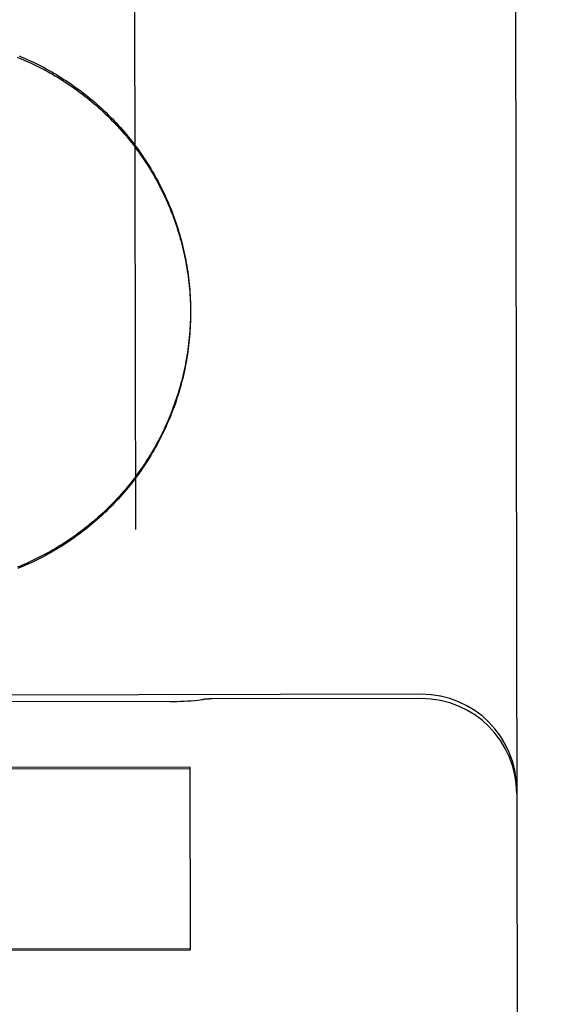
# Model space of a CAD drawing. Header units: inches. Extents: x 0 to 187, y 0 to 121.
# Tile 33 of 44: x 82.099 to 82.27, y 77.859 to 78.182. Entities that reach past the tile are written whole.
import ezdxf

# ---------------------------------------------------------------- set-up
doc = ezdxf.new("R2010")
doc.units = ezdxf.units.IN
doc.header["$LTSCALE"] = 10.2702993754
doc.header["$MEASUREMENT"] = 0
doc.linetypes.add('HIDDEN', pattern=[0.2, 0.1, -0.1])
doc.layers.get('0').update_dxf_attribs({"linetype": 'CONTINUOUS'})
for name, color, linetype in [('02___PRT_ALL_AXES', 7, 'CONTINUOUS'), ('DEFAULT_2', 8, 'HIDDEN'), ('DIMENSIONS', 7, 'CONTINUOUS')]:
    doc.layers.add(name, color=color, linetype=linetype)
doc.styles.get("Standard").update_dxf_attribs({"font": 'txt', "width": 0.8})
doc.dimstyles.new('DIMSTYLE_2', dxfattribs={"dimtxt": 0.9336635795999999, "dimasz": 1.0984277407, "dimexe": 0.09, "dimexo": 0.07, "dimgap": 0.0425, "dimtad": 0, "dimtih": 1, "dimtoh": 1, "dimzin": 4, "dimdsep": 46, "dimtxsty": 'Standard', "dimblk": '_FILLED', "dimblk1": '_FILLED', "dimblk2": '_FILLED', "dimcen": 0.09, "dimadec": 0, "dimazin": 0, "dimtfac": 1, "dimtofl": 0, "dimtmove": 0, "dimatfit": 3, "dimldrblk": '_FILLED', "dimfxl": 0, "dimtolj": 1, "dimtzin": 4, "dimarcsym": 0})

# ---------------------------------------------------------------- blocks, each defined once
blk = doc.blocks.new('_FILLED')
at = {"color": 0, "linetype": 'ByBlock'}
blk.add_solid([(0, 0), (-1, 0.2), (-1, -0.2)], dxfattribs=at)
blk = doc.blocks.new('*D13')
at = {"layer": 'DIMENSIONS', "color": 2, "linetype": 'Continuous'}
for p, q in [((81.059037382, 61.5785331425), (78.8621819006, 61.5785331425)), ((84.684037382, 61.5785331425), (87.0155087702, 61.5785331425))]:
    blk.add_line(p, q, dxfattribs=at)
at = {"layer": 'DIMENSIONS', "color": 2, "linetype": 'Continuous', "xscale": 1.0984277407, "yscale": 1.0984277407, "zscale": 1.0984277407}
blk.add_blockref('_FILLED', (81.059037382, 61.5785331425), dxfattribs=at)
at = {"layer": 'DIMENSIONS', "color": 2, "linetype": 'Continuous', "xscale": 1.0984277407, "yscale": 1.0984277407, "zscale": 1.0984277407, "rotation": 180}
blk.add_blockref('_FILLED', (84.684037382, 61.5785331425), dxfattribs=at)
at = {"layer": 'DIMENSIONS', "color": 2, "linetype": 'Continuous', "insert": (87.48234056, 62.0453649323), "char_height": 0.9336635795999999, "width": 2.9877234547, "attachment_point": 1, "line_spacing_factor": 0.9}
blk.add_mtext('3.63', dxfattribs=at)

msp = doc.modelspace()

# ---------------------------------------------------------------- linework, layer by layer
at = {"layer": '02___PRT_ALL_AXES', "color": 8, "linetype": 'HIDDEN'}
for p, q in [((82.2310200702, 77.9603721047), (81.4185211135, 77.9590700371)), ((82.2310223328, 77.9589602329), (82.1622724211, 77.958850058)), ((82.1486367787, 77.9580076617), (82.000910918, 77.9577709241))]:
    msp.add_line(p, q, dxfattribs=at)
at = {"layer": 'DEFAULT_2', "color": 8, "linetype": 'HIDDEN'}
for p, q in [((82.2609903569, 78.7589468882), (82.2640276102, 76.86368033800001)), ((82.1362984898, 78.5665696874), (82.1371832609, 78.014466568)), ((83.871537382, 78.1522084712), (57.121537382, 78.1522084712)), ((82.1552215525, 78.08917890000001), (82.15525305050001, 78.0875721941)), ((82.1552503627, 78.0881981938), (82.1552704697, 78.08658647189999)), ((82.1552730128, 78.08525529), (82.1552581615, 78.08362898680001)), ((82.1552685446, 78.0872172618), (82.1552770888, 78.08562828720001)), ((82.1552762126, 78.08617518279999), (82.15527302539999, 78.0846147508)), ((82.1552762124, 78.0861751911), (82.1552770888, 78.0856282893)), ((82.1550778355, 77.93645225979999), (82.02495317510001, 77.93624372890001)), ((82.0249538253, 77.935838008), (82.1550784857, 77.9360465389)), ((82.1550778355, 77.93645225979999), (82.15517397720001, 77.8764591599)), ((82.1551733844, 77.8768291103), (82.025048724, 77.8766205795)), ((82.15517397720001, 77.8764591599), (82.02504931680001, 77.876250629))]:
    msp.add_line(p, q, dxfattribs=at)
for points in [[(82.0984308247, 78.16937430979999), (82.0993445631, 78.1690037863), (82.1002542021, 78.1686233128), (82.1011596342, 78.16823293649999), (82.10206075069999, 78.1678327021), (82.1029574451, 78.16742265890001), (82.1038496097, 78.1670028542), (82.104737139, 78.16657333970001), (82.1056199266, 78.1661341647), (82.1064978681, 78.1656853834), (82.1073708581, 78.1652270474), (82.1082387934, 78.1647592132), (82.10910156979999, 78.1642819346), (82.10995908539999, 78.1637952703), (82.1108112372, 78.1632992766), (82.1116579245, 78.1627940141), (82.1124990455, 78.1622795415), (82.1133345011, 78.1617559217), (82.11416419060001, 78.1612232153), (82.1149880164, 78.1606814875), (82.1158058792, 78.1601308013), (82.11661768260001, 78.1595712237), (82.1174233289, 78.1590028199), (82.11822272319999, 78.1584256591), (82.1190157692, 78.1578398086), (82.1198023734, 78.1572453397), (82.1205824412, 78.1566423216), (82.1213558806, 78.1560308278), (82.1221225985, 78.1554109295), (82.1228825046, 78.15478270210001), (82.1236355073, 78.15414621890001), (82.124381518, 78.1535015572), (82.1251204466, 78.1528487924), (82.1258522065, 78.1521880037), (82.1265767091, 78.15151926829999), (82.12729386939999, 78.1508426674), (82.1280036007, 78.1501582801), (82.12870581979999, 78.1494661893), (82.1294004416, 78.1487664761), (82.1300873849, 78.1480592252), (82.1307665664, 78.1473445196), (82.1314379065, 78.1466224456), (82.1321013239, 78.14589308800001), (82.13275674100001, 78.145156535), (82.1334040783, 78.14441287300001), (82.1340432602, 78.14366219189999), (82.13467420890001, 78.14290457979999), (82.1352968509, 78.1421401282), (82.1359111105, 78.1413689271), (82.1365169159, 78.1405910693), (82.1371141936, 78.13980664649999), (82.1377028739, 78.1390157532), (82.1382828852, 78.1382184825), (82.13885415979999, 78.1374149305), (82.1394166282, 78.1366051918), (82.139970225, 78.13578936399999), (82.1405148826, 78.1349675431), (82.1410505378, 78.1341398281), (82.1415771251, 78.1333063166), (82.1420945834, 78.1324671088), (82.1426028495, 78.1316223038), (82.1431018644, 78.1307720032), (82.143591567, 78.1299163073), (82.1440719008, 78.1290553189), (82.1445428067, 78.1281891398), (82.1450042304, 78.1273178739), (82.1454561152, 78.1264416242), (82.145898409, 78.125560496), (82.1463310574, 78.1246745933), (82.1467540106, 78.1237840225), (82.1471672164, 78.12288888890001), (82.1475706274, 78.1219892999), (82.14796419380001, 78.1210853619), (82.1483478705, 78.1201771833), (82.1487216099, 78.1192648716), (82.1490853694, 78.1183485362), (82.1494391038, 78.1174282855), (82.14978277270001, 78.1165042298), (82.15011633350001, 78.1155764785), (82.1504397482, 78.1146451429), (82.1507529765, 78.1137103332), (82.1510559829, 78.1127721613), (82.1513487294, 78.1118307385), (82.151631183, 78.1108861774), (82.15190330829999, 78.1099385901), (82.1521650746, 78.1089880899), (82.1524164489, 78.1080347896), (82.1526574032, 78.10707880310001), (82.15288790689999, 78.106120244), (82.1531079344, 78.1051592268), (82.1533174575, 78.1041958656), (82.1535164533, 78.1032302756), (82.1537048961, 78.1022625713), (82.1538827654, 78.10129286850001), (82.15405003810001, 78.1003212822), (82.15420669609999, 78.0993479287), (82.154352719, 78.0983729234), (82.1544880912, 78.0973963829), (82.1546127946, 78.0964184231), (82.1547268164, 78.0954391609), (82.154830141, 78.0944587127), (82.1549227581, 78.0934771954), (82.1550046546, 78.0924947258), (82.1550758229, 78.0915114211), (82.1551362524, 78.0905273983), (82.1551859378, 78.0895427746), (82.1552248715, 78.0885576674)], [(82.0990308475, 78.1697897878), (82.0999338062, 78.1694155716), (82.1008326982, 78.1690315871), (82.1017273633, 78.1686379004), (82.1026177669, 78.1682345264), (82.10350388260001, 78.1678214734), (82.10438552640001, 78.1673988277), (82.1052625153, 78.166966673), (82.1061348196, 78.1665250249), (82.1070023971, 78.1660739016), (82.10786510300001, 78.1656133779), (82.1087228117, 78.1651435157), (82.1095754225, 78.1646643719), (82.110422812, 78.1641760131), (82.1112649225, 78.1636784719), (82.1121017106, 78.1631717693), (82.1129330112, 78.1626560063), (82.1137586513, 78.1621312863), (82.1145786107, 78.1615976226), (82.1153928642, 78.1610550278), (82.116201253, 78.1605036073), (82.1170036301, 78.1599434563), (82.11779993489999, 78.1593746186), (82.11859008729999, 78.1587971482), (82.1193739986, 78.1582111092), (82.1201515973, 78.15761654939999), (82.12092275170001, 78.1570135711), (82.1216873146, 78.1564022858), (82.12244526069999, 78.15578271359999), (82.1231965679, 78.1551548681), (82.12394107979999, 78.1545188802), (82.1246786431, 78.153874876), (82.12540922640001, 78.1532228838), (82.126132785, 78.1525629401), (82.12684920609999, 78.151895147), (82.127558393, 78.1512195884), (82.12826025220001, 78.15053635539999), (82.1289546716, 78.1498455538), (82.1296416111, 78.1491472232), (82.1303210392, 78.1484413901), (82.1309928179, 78.1477281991), (82.1316568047, 78.1470077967), (82.1323129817, 78.1462802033), (82.1329613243, 78.1455454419), (82.1336017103, 78.1448036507), (82.1342340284, 78.1440549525), (82.13485822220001, 78.1432994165), (82.1354742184, 78.14253712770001), (82.1360819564, 78.1417681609), (82.1366813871, 78.1409925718), (82.137272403, 78.1402105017), (82.1378548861, 78.1394221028), (82.1384288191, 78.138627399), (82.13899418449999, 78.1378264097), (82.1395508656, 78.13701930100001), (82.1400987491, 78.13620623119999), (82.14063780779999, 78.1353872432), (82.1411680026, 78.1345623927), (82.1416892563, 78.1337317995), (82.1422015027, 78.1328955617), (82.1427046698, 78.1320538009), (82.1431986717, 78.13120665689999), (82.1436834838, 78.130354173), (82.1441590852, 78.1294963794), (82.1446253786, 78.1286334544), (82.14508226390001, 78.1277655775), (82.1455297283, 78.1268927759), (82.1459677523, 78.1260150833), (82.1463962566, 78.1251326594), (82.1468151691, 78.1242456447), (82.1472244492, 78.1233541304), (82.1476240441, 78.1224582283), (82.1480139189, 78.1215580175), (82.1483940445, 78.1206535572), (82.1487643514, 78.1197450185), (82.14912476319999, 78.1188325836), (82.1494752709, 78.11791627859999), (82.1498158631, 78.1169961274), (82.1501464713, 78.1160723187), (82.1504670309, 78.1151450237), (82.1507775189, 78.11421431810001), (82.1510778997, 78.1132803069), (82.1513681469, 78.1123430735), (82.1516482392, 78.1114026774), (82.1519181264, 78.1104592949), (82.152177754, 78.1095131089), (82.1524271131, 78.1085641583), (82.152666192, 78.1076124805), (82.15289494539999, 78.1066582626), (82.1531133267, 78.1057016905), (82.1533213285, 78.1047428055), (82.1535189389, 78.1037816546), (82.1537061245, 78.1028184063), (82.1538828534, 78.10185320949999), (82.15404910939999, 78.1008861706), (82.1542048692, 78.0999174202), (82.1543501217, 78.09894703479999), (82.1544848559, 78.0979750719), (82.1546090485, 78.0970017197), (82.1547226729, 78.0960271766), (82.154825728, 78.0950514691), (82.1549182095, 78.0940746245), (82.1550001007, 78.0930968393), (82.1550713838, 78.0921182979), (82.1551320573, 78.0911390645), (82.1551821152, 78.0901592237), (82.1552215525, 78.08917890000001)], [(82.15523495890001, 78.0832935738), (82.155199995, 78.0823132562), (82.1551544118, 78.081333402), (82.1550982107, 78.0803540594), (82.15503140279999, 78.0793753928), (82.15495399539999, 78.0783975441), (82.15486600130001, 78.077420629), (82.1547674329, 78.0764447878), (82.1546582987, 78.0754700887), (82.1545386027, 78.07449658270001), (82.15440837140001, 78.0735244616), (82.15426763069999, 78.0725539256), (82.1541163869, 78.0715849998), (82.1539546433, 78.0706177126), (82.153782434, 78.0696522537), (82.15359978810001, 78.0686887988), (82.1534067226, 78.0677274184), (82.15320325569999, 78.06676820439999), (82.1529894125, 78.0658112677), (82.1527652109, 78.0648566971), (82.15253069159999, 78.06390465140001), (82.152285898, 78.0629553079), (82.1520308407, 78.06200869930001), (82.1517655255, 78.0610648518), (82.1514900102, 78.06012396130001), (82.15120434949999, 78.0591862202), (82.1509085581, 78.0582516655), (82.1506026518, 78.0573203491), (82.1502866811, 78.0563924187), (82.14996068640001, 78.0554679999), (82.14962471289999, 78.0545472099), (82.1492788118, 78.0536301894), (82.148923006, 78.0527169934), (82.1485573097, 78.0518076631), (82.1481817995, 78.05090238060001), (82.1477965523, 78.050001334), (82.1474015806, 78.04910454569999), (82.1469968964, 78.0482120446), (82.1465825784, 78.0473239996), (82.1461586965, 78.0464405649), (82.14572528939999, 78.0455618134), (82.1452824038, 78.04468783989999), (82.1448300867, 78.0438187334), (82.1443683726, 78.0429545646), (82.1438973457, 78.0420954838), (82.1434170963, 78.0412416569), (82.1429276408, 78.0403931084), (82.14242899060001, 78.0395498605), (82.141921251, 78.0387120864), (82.1414045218, 78.0378799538), (82.14087883, 78.0370535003), (82.1403442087, 78.0362327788), (82.1398007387, 78.0354179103), (82.139248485, 78.03460899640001), (82.1386875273, 78.0338061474), (82.1381179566, 78.0330094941), (82.1375398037, 78.0322190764), (82.1369530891, 78.0314349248), (82.13635793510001, 78.03065719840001), (82.1357544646, 78.0298860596), (82.13514269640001, 78.0291215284), (82.13452265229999, 78.0283636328), (82.1338944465, 78.02761251), (82.1332581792, 78.0268682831), (82.1326139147, 78.0261310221), (82.1319617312, 78.0254008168), (82.1313016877, 78.024677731), (82.1306338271, 78.0239618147), (82.1299582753, 78.0232531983), (82.1292751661, 78.0225520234), (82.1285845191, 78.021858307), (82.1278863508, 78.0211720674), (82.12718080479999, 78.0204934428), (82.12646801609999, 78.0198225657), (82.1257480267, 78.0191594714), (82.1250208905, 78.0185042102), (82.1242867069, 78.01785687), (82.12354555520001, 78.0172175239), (82.1227975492, 78.0165862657), (82.1220428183, 78.01596320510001), (82.1212813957, 78.0153483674), (82.12051330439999, 78.0147417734), (82.1197387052, 78.0141435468), (82.1189577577, 78.013553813), (82.1181704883, 78.0129725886), (82.1173769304, 78.0123998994), (82.1165772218, 78.0118358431), (82.11577148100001, 78.0112805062), (82.11495979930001, 78.01073394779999), (82.11414228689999, 78.0101962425), (82.1133190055, 78.0096674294), (82.11248999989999, 78.00914753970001), (82.11165543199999, 78.0086366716), (82.1108154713, 78.0081349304), (82.1099701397, 78.00764232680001), (82.1091194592, 78.0071588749), (82.10826359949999, 78.0066846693), (82.10740271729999, 78.0062197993), (82.10653687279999, 78.0057642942), (82.10566614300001, 78.0053181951), (82.1047906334, 78.0048815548), (82.103910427, 78.0044544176), (82.1030256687, 78.0040368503), (82.10213652, 78.00362893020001), (82.10124301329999, 78.0032306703), (82.1003451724, 78.002842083), (82.0994431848, 78.0024632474), (82.0985372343, 78.00209424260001)], [(82.1552592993, 78.0842743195), (82.1552325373, 78.0826434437), (82.1551961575, 78.0816582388), (82.15514902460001, 78.0806734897), (82.1550911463, 78.0796893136), (82.15502252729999, 78.0787058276), (82.1549431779, 78.077723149), (82.1548531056, 78.0767413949), (82.1547523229, 78.0757606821), (82.1546408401, 78.0747811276), (82.1545186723, 78.0738028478), (82.1543858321, 78.0728259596), (82.1542423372, 78.0718505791), (82.1540882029, 78.0708768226), (82.1539234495, 78.069904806), (82.1537480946, 78.0689346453), (82.15356216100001, 78.0679664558), (82.153365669, 78.0670003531), (82.1531586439, 78.06603645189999), (82.1529411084, 78.0650748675), (82.1527130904, 78.064115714), (82.1524746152, 78.0631591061), (82.1522257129, 78.0622051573), (82.1519664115, 78.0612539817), (82.1516967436, 78.060305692), (82.1514167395, 78.0593604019), (82.1511264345, 78.0584182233), (82.1508258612, 78.0574792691), (82.1505150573, 78.0565436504), (82.150194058, 78.0556114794), (82.1498629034, 78.0546828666), (82.149521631, 78.053757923), (82.1491702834, 78.0528367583), (82.1488089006, 78.0519194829), (82.14843752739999, 78.0510062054), (82.1480562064, 78.05009703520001), (82.1476649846, 78.0491920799), (82.147263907, 78.0482914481), (82.146853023, 78.0473952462), (82.14643237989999, 78.0465035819), (82.1460020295, 78.04561656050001), (82.1455620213, 78.0447342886), (82.1451124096, 78.0438568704), (82.144653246, 78.0429844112), (82.1441845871, 78.0421170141), (82.1437064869, 78.0412547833), (82.1432190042, 78.0403978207), (82.14272219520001, 78.0395462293), (82.1422161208, 78.0387001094), (82.1417008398, 78.037859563), (82.141176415, 78.0370246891), (82.14064290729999, 78.0361955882), (82.140100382, 78.035372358), (82.1395489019, 78.03455509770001), (82.1389885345, 78.03374390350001), (82.1384193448, 78.0329388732), (82.1378414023, 78.03214010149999), (82.1372547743, 78.03134768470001), (82.136659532, 78.0305617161), (82.13605574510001, 78.0297822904), (82.1354434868, 78.0290094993), (82.1348228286, 78.0282434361), (82.1341938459, 78.0274841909), (82.1335566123, 78.0267318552), (82.132911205, 78.0259865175), (82.1322576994, 78.02524826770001), (82.131596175, 78.0245171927), (82.1309267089, 78.0237933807), (82.1302493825, 78.0230769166), (82.129564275, 78.0223678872), (82.12887146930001, 78.0216663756), (82.1281710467, 78.0209724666), (82.127463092, 78.0202862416), (82.12674768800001, 78.0196077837), (82.12602492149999, 78.0189371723), (82.125294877, 78.0182744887), (82.124557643, 78.0176198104), (82.123813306, 78.0169732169), (82.1230619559, 78.0163347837), (82.1223036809, 78.0157045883), (82.1215385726, 78.0150827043), (82.12076672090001, 78.0144692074), (82.11998821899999, 78.013864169), (82.1192031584, 78.0132676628), (82.11841163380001, 78.0126797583), (82.1176137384, 78.012100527), (82.1168095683, 78.01153003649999), (82.1159992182, 78.0109683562), (82.1151827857, 78.0104155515), (82.1143603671, 78.0098716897), (82.1135320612, 78.0093368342), (82.1126979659, 78.00881105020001), (82.11185818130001, 78.0082943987), (82.1110128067, 78.0077869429), (82.11016194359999, 78.0072887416), (82.1093056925, 78.0067998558), (82.1084441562, 78.0063203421), (82.1075774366, 78.0058502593), (82.1067056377, 78.00538966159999), (82.1058288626, 78.00493860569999), (82.1049472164, 78.00449714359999), (82.1040608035, 78.0040653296), (82.1031697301, 78.0036432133), (82.1022741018, 78.0032308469), (82.1013740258, 78.0028282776), (82.1004696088, 78.0024355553), (82.0995609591, 78.0020527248), (82.0986481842, 78.0016798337)], [(82.148635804, 77.95800766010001), (82.149689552, 77.9580157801), (82.15083850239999, 77.9580391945), (82.1519943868, 77.9580779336), (82.1531564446, 77.9581320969), (82.1543241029, 77.9582017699), (82.1554967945, 77.9582870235), (82.1566739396, 77.9583879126), (82.1578549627, 77.95850447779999), (82.15903927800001, 77.9586367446), (82.1593069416, 77.9586687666)]]:
    msp.add_lwpolyline(points, dxfattribs=at)
for centre, radius, start, end in [((82.1623124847, 77.93385009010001), 0.025, 90.0918190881, 96.9052634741), ((82.2310701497, 77.92912214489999), 0.03125, 0.0918190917, 90.0918190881), ((82.2310724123, 77.927710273), 0.03125, 0.0918190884, 90.0918190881)]:
    msp.add_arc(centre, radius, start, end, dxfattribs=at)

# ---------------------------------------------------------------- dimensions: what is measured, and where the dimension line sits
at = {"layer": 'DIMENSIONS', "color": 2, "linetype": 'Continuous'}
dim = msp.add_linear_dim(base=(84.684037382, 61.5785331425), p1=(81.059037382, 77.7772084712), p2=(84.684037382, 78.7782084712), dimstyle='DIMSTYLE_2', dxfattribs=at)
dim.commit()
dim.dimension.update_dxf_attribs({"geometry": '*D13', "text_midpoint": (88.9762022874, 61.5785331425), "dimtype": 160})

doc.saveas('drawing.dxf')
